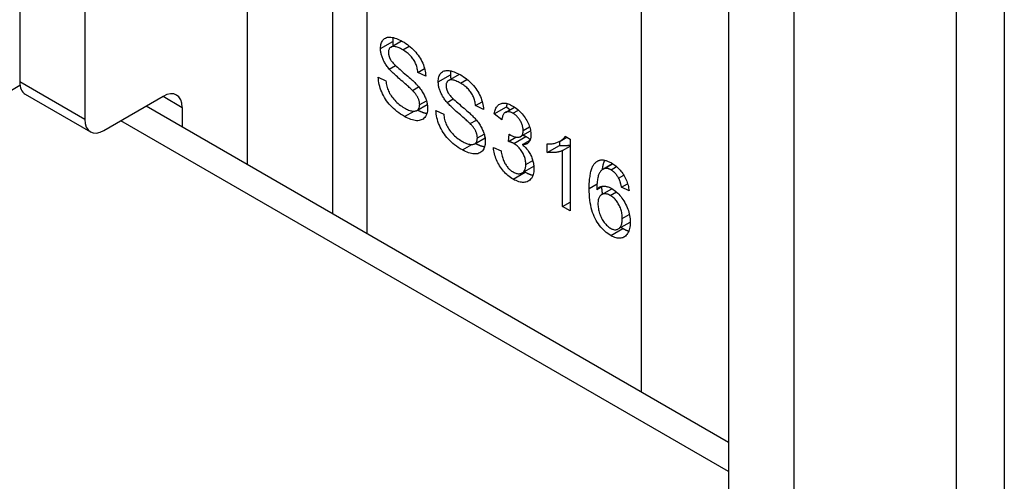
# Model space of a CAD drawing. Header units: inches. Extents: x 326.8 to 385.5, y 125.1 to 182.
# Tile 25 of 45: x 334.5 to 335.6, y 180.5 to 181. Entities that reach past the tile are written whole.
import ezdxf

# ---------------------------------------------------------------- set-up
doc = ezdxf.new("R2010")
doc.units = ezdxf.units.IN
doc.header["$MEASUREMENT"] = 0
doc.layers.add('Visible Edges(ANSI)', color=7, linetype='Continuous', lineweight=25)
doc.layers.add('Visible Tangent Edges(ANSI)', color=7, linetype='Continuous', lineweight=25)

msp = doc.modelspace()

# ---------------------------------------------------------------- linework, layer by layer
at = {"layer": 'Visible Edges(ANSI)'}
for p, q in [((334.8577, 181.7796), (334.8577, 180.7811)), ((334.5006, 181.6972), (334.5006, 180.9313)), ((334.5749, 181.6543), (334.5749, 180.8885)), ((335.625, 181.498), (335.625, 180.3381)), ((335.3102, 181.2298), (335.3102, 180.4639)), ((335.3845, 181.1869), (335.3845, 180.421)), ((334.9245, 180.971), (334.9368, 180.9781)), ((334.9227, 180.946), (334.9298, 180.9501)), ((334.9553, 180.9422), (334.9629, 180.9466)), ((334.9643, 180.9379), (334.9553, 180.9422)), ((334.91, 180.9367), (334.9189, 180.9325)), ((334.9904, 180.9329), (335.0028, 180.94)), ((334.9491, 180.9216), (334.9562, 180.9257)), ((334.507, 180.9171), (334.5813, 180.8743)), ((334.5968, 180.8758), (334.6643, 180.9148)), ((334.9886, 180.9079), (334.9957, 180.912)), ((335.0212, 180.9042), (335.0288, 180.9086)), ((334.6452, 180.9038), (335.3102, 180.5198)), ((334.6862, 180.9021), (334.6862, 180.8801)), ((334.9543, 180.8986), (334.966, 180.9054)), ((334.976, 180.8987), (334.9848, 180.8944)), ((335.0302, 180.8998), (335.0212, 180.9042)), ((335.0425, 180.8948), (335.0564, 180.9029)), ((335.0553, 180.8965), (335.0657, 180.9025)), ((335.0564, 180.9029), (335.0606, 180.8995)), ((335.015, 180.8836), (335.0221, 180.8877)), ((335.0511, 180.888), (335.0425, 180.8948)), ((335.0727, 180.8688), (335.084, 180.8753)), ((335.0202, 180.8606), (335.032, 180.8674)), ((335.0587, 180.8633), (335.0597, 180.8716)), ((335.0587, 180.8633), (335.0673, 180.8682)), ((335.0747, 180.8597), (335.0834, 180.8647)), ((335.117, 180.8633), (335.117, 180.8588)), ((335.1178, 180.8637), (335.1254, 180.8681)), ((335.1235, 180.8692), (335.1291, 180.8659)), ((335.1291, 180.8659), (335.1291, 180.784)), ((335.0416, 180.8562), (335.0503, 180.8525)), ((335.1031, 180.8508), (335.1031, 180.8605)), ((335.1031, 180.8508), (335.117, 180.8588)), ((335.1205, 180.8528), (335.1291, 180.8579)), ((335.1205, 180.789), (335.1205, 180.8528)), ((335.0744, 180.8273), (335.0878, 180.835)), ((335.1666, 180.8315), (335.1777, 180.8379)), ((335.1686, 180.8323), (335.178, 180.8377)), ((335.1846, 180.8214), (335.1904, 180.8248)), ((335.1596, 180.8084), (335.166, 180.8121)), ((335.1653, 180.8026), (335.177, 180.8093)), ((335.1879, 180.8109), (335.1949, 180.8149)), ((335.1965, 180.8067), (335.1879, 180.8109)), ((335.1205, 180.789), (335.1291, 180.794)), ((335.1291, 180.784), (335.1205, 180.789)), ((335.1842, 180.7634), (335.1977, 180.7712))]:
    msp.add_line(p, q, dxfattribs=at)
at = {"layer": 'Visible Edges(ANSI)', "flags": 128}
for points in [[(334.9127, 180.9695), (334.9127, 180.971), (334.9129, 180.9724), (334.9131, 180.9738), (334.9134, 180.9751), (334.9139, 180.9763), (334.9144, 180.9774), (334.915, 180.9784), (334.9157, 180.9793), (334.9165, 180.9802), (334.9174, 180.9809), (334.9184, 180.9814), (334.9195, 180.9819), (334.9206, 180.9822), (334.9219, 180.9824), (334.9232, 180.9824), (334.9246, 180.9823), (334.9261, 180.9821), (334.9276, 180.9818), (334.9292, 180.9814), (334.9308, 180.9809), (334.9324, 180.9802), (334.9341, 180.9795), (334.9359, 180.9786), (334.9376, 180.9776)], [(334.9271, 180.982), (334.927, 180.9818), (334.927, 180.9816), (334.927, 180.9814), (334.9269, 180.9813), (334.9269, 180.9811), (334.9269, 180.9809), (334.9268, 180.9807), (334.9268, 180.9806), (334.9268, 180.9804), (334.9268, 180.9802), (334.9267, 180.98), (334.9267, 180.9798), (334.9267, 180.9797), (334.9267, 180.9795), (334.9267, 180.9793), (334.9267, 180.9791), (334.9266, 180.9789), (334.9266, 180.9787), (334.9266, 180.9785), (334.9266, 180.9783), (334.9266, 180.9781), (334.9266, 180.9779), (334.9266, 180.9777), (334.9266, 180.9775)], [(334.9266, 180.9775), (334.9266, 180.9773), (334.9266, 180.9771), (334.9266, 180.9769), (334.9266, 180.9767), (334.9266, 180.9765), (334.9266, 180.9763), (334.9266, 180.9761), (334.9267, 180.9759), (334.9267, 180.9756), (334.9267, 180.9754), (334.9267, 180.9752), (334.9267, 180.975), (334.9267, 180.9748), (334.9268, 180.9746), (334.9268, 180.9744), (334.9268, 180.9742), (334.9269, 180.974), (334.9269, 180.9737), (334.9269, 180.9735), (334.9269, 180.9733), (334.927, 180.9731), (334.927, 180.9729), (334.9271, 180.9727), (334.9271, 180.9725)], [(334.9376, 180.9776), (334.9396, 180.9765), (334.9415, 180.9752), (334.9433, 180.974), (334.945, 180.9726), (334.9467, 180.9712), (334.9484, 180.9698), (334.95, 180.9683), (334.9515, 180.9667), (334.953, 180.9651), (334.9543, 180.9634), (334.9556, 180.9617), (334.9568, 180.96), (334.958, 180.9582), (334.959, 180.9564), (334.9599, 180.9546), (334.9608, 180.9527), (334.9616, 180.9508), (334.9622, 180.9489), (334.9628, 180.9471), (334.9633, 180.9452), (334.9637, 180.9434), (334.964, 180.9415), (334.9642, 180.9397), (334.9643, 180.9379)], [(334.9227, 180.946), (334.9219, 180.947), (334.9211, 180.948), (334.9203, 180.949), (334.9196, 180.95), (334.9189, 180.951), (334.9183, 180.952), (334.9177, 180.9529), (334.9171, 180.9539), (334.9166, 180.9549), (334.9161, 180.9559), (334.9156, 180.9569), (334.9152, 180.9579), (334.9148, 180.9589), (334.9144, 180.9599), (334.9141, 180.9609), (334.9138, 180.9619), (334.9135, 180.9628), (334.9133, 180.9638), (334.9131, 180.9648), (334.913, 180.9657), (334.9128, 180.9667), (334.9128, 180.9676), (334.9127, 180.9686), (334.9127, 180.9695)], [(334.938, 180.9679), (334.9366, 180.9687), (334.9353, 180.9693), (334.934, 180.97), (334.9328, 180.9705), (334.9317, 180.9709), (334.9307, 180.9712), (334.9296, 180.9715), (334.9287, 180.9717), (334.9278, 180.9717), (334.927, 180.9717), (334.9263, 180.9716), (334.9256, 180.9714), (334.925, 180.9712), (334.9244, 180.9709), (334.9239, 180.9705), (334.9234, 180.9701), (334.923, 180.9697), (334.9227, 180.9692), (334.9224, 180.9686), (334.9221, 180.968), (334.9219, 180.9673), (334.9218, 180.9666), (334.9217, 180.9659), (334.9217, 180.9651)], [(334.9217, 180.9651), (334.9217, 180.9647), (334.9217, 180.9643), (334.9217, 180.9639), (334.9218, 180.9636), (334.9218, 180.9632), (334.9219, 180.9628), (334.9219, 180.9625), (334.922, 180.9621), (334.9221, 180.9617), (334.9222, 180.9614), (334.9223, 180.961), (334.9224, 180.9606), (334.9225, 180.9603), (334.9226, 180.9599), (334.9228, 180.9595), (334.9229, 180.9591), (334.9231, 180.9588), (334.9232, 180.9584), (334.9234, 180.958), (334.9236, 180.9577), (334.9238, 180.9573), (334.924, 180.9569), (334.9242, 180.9566), (334.9244, 180.9562)], [(334.9553, 180.9422), (334.9552, 180.9436), (334.955, 180.9449), (334.9547, 180.9462), (334.9545, 180.9475), (334.9541, 180.9487), (334.9537, 180.9499), (334.9533, 180.9511), (334.9528, 180.9523), (334.9523, 180.9535), (334.9517, 180.9546), (334.9511, 180.9557), (334.9504, 180.9568), (334.9497, 180.9578), (334.9489, 180.9589), (334.9481, 180.9599), (334.9472, 180.9608), (334.9462, 180.9618), (334.9452, 180.9627), (334.9441, 180.9637), (334.943, 180.9645), (334.9419, 180.9654), (334.9406, 180.9663), (334.9394, 180.9671), (334.938, 180.9679)], [(334.9244, 180.9562), (334.925, 180.9554), (334.9256, 180.9546), (334.9264, 180.9537), (334.9272, 180.9527), (334.9282, 180.9516), (334.9294, 180.9505), (334.9306, 180.9493), (334.932, 180.948), (334.9335, 180.9467), (334.9351, 180.9453), (334.9368, 180.9438), (334.9386, 180.9422), (334.9405, 180.9406), (334.9423, 180.9391), (334.9439, 180.9377), (334.9455, 180.9363), (334.9469, 180.935), (334.9483, 180.9338), (334.9495, 180.9327), (334.9507, 180.9316), (334.9518, 180.9306), (334.9527, 180.9296), (334.9536, 180.9287), (334.9543, 180.9279)], [(334.9491, 180.9216), (334.9485, 180.9221), (334.9479, 180.9227), (334.9472, 180.9234), (334.9464, 180.9242), (334.9455, 180.925), (334.9445, 180.9259), (334.9434, 180.9269), (334.9422, 180.928), (334.9409, 180.9291), (334.9395, 180.9303), (334.938, 180.9316), (334.9364, 180.9329), (334.9348, 180.9343), (334.9333, 180.9356), (334.9319, 180.9369), (334.9306, 180.9381), (334.9293, 180.9393), (334.9281, 180.9404), (334.927, 180.9414), (334.926, 180.9424), (334.925, 180.9434), (334.9242, 180.9443), (334.9234, 180.9452), (334.9227, 180.946)], [(334.9786, 180.9314), (334.9786, 180.933), (334.9788, 180.9344), (334.979, 180.9357), (334.9794, 180.937), (334.9798, 180.9382), (334.9803, 180.9393), (334.9809, 180.9403), (334.9816, 180.9413), (334.9824, 180.9421), (334.9833, 180.9428), (334.9843, 180.9434), (334.9854, 180.9438), (334.9865, 180.9441), (334.9878, 180.9443), (334.9891, 180.9444), (334.9905, 180.9443), (334.992, 180.9441), (334.9935, 180.9438), (334.9951, 180.9433), (334.9967, 180.9428), (334.9984, 180.9422), (335, 180.9414), (335.0018, 180.9405), (335.0036, 180.9396)], [(334.993, 180.9439), (334.9929, 180.9437), (334.9929, 180.9436), (334.9929, 180.9434), (334.9928, 180.9432), (334.9928, 180.943), (334.9928, 180.9429), (334.9927, 180.9427), (334.9927, 180.9425), (334.9927, 180.9423), (334.9927, 180.9422), (334.9927, 180.942), (334.9926, 180.9418), (334.9926, 180.9416), (334.9926, 180.9414), (334.9926, 180.9412), (334.9926, 180.941), (334.9926, 180.9409), (334.9925, 180.9407), (334.9925, 180.9405), (334.9925, 180.9403), (334.9925, 180.9401), (334.9925, 180.9399), (334.9925, 180.9397), (334.9925, 180.9395)], [(334.9402, 180.8917), (334.9379, 180.8931), (334.9356, 180.8946), (334.9334, 180.8961), (334.9314, 180.8976), (334.9294, 180.8992), (334.9275, 180.9008), (334.9258, 180.9025), (334.9241, 180.9042), (334.9225, 180.906), (334.921, 180.9078), (334.9196, 180.9097), (334.9183, 180.9116), (334.9171, 180.9136), (334.916, 180.9156), (334.9149, 180.9177), (334.914, 180.9198), (334.9131, 180.9219), (334.9123, 180.9241), (334.9117, 180.9262), (334.9111, 180.9283), (334.9107, 180.9304), (334.9104, 180.9325), (334.9102, 180.9346), (334.91, 180.9367)], [(334.9189, 180.9325), (334.9191, 180.9309), (334.9193, 180.9293), (334.9196, 180.9278), (334.9199, 180.9263), (334.9203, 180.9248), (334.9208, 180.9234), (334.9213, 180.9221), (334.9218, 180.9207), (334.9224, 180.9194), (334.9231, 180.9181), (334.9239, 180.9168), (334.9247, 180.9155), (334.9257, 180.9142), (334.9267, 180.9129), (334.9278, 180.9116), (334.9289, 180.9103), (334.9302, 180.909), (334.9314, 180.9078), (334.9327, 180.9066), (334.9341, 180.9055), (334.9354, 180.9044), (334.9369, 180.9034), (334.9383, 180.9025), (334.9398, 180.9016)], [(334.9886, 180.9079), (334.9878, 180.9089), (334.987, 180.9099), (334.9863, 180.9109), (334.9855, 180.9119), (334.9848, 180.9129), (334.9842, 180.9139), (334.9836, 180.9149), (334.983, 180.9159), (334.9825, 180.9169), (334.982, 180.9179), (334.9815, 180.9189), (334.9811, 180.9199), (334.9807, 180.9209), (334.9803, 180.9219), (334.98, 180.9228), (334.9797, 180.9238), (334.9794, 180.9248), (334.9792, 180.9258), (334.979, 180.9267), (334.9789, 180.9277), (334.9788, 180.9286), (334.9787, 180.9296), (334.9786, 180.9305), (334.9786, 180.9314)], [(335.0039, 180.9298), (335.0025, 180.9306), (335.0012, 180.9313), (335, 180.9319), (334.9988, 180.9324), (334.9976, 180.9328), (334.9966, 180.9332), (334.9956, 180.9334), (334.9946, 180.9336), (334.9937, 180.9337), (334.9929, 180.9337), (334.9922, 180.9336), (334.9915, 180.9334), (334.9909, 180.9331), (334.9903, 180.9328), (334.9898, 180.9325), (334.9893, 180.9321), (334.9889, 180.9316), (334.9886, 180.9311), (334.9883, 180.9306), (334.988, 180.9299), (334.9878, 180.9293), (334.9877, 180.9286), (334.9876, 180.9278), (334.9876, 180.927)], [(334.9925, 180.9395), (334.9925, 180.9393), (334.9925, 180.9391), (334.9925, 180.9389), (334.9925, 180.9386), (334.9925, 180.9384), (334.9925, 180.9382), (334.9926, 180.938), (334.9926, 180.9378), (334.9926, 180.9376), (334.9926, 180.9374), (334.9926, 180.9372), (334.9926, 180.937), (334.9927, 180.9367), (334.9927, 180.9365), (334.9927, 180.9363), (334.9927, 180.9361), (334.9928, 180.9359), (334.9928, 180.9357), (334.9928, 180.9355), (334.9929, 180.9353), (334.9929, 180.935), (334.9929, 180.9348), (334.993, 180.9346), (334.993, 180.9344)], [(335.0036, 180.9396), (335.0055, 180.9384), (335.0074, 180.9372), (335.0092, 180.9359), (335.011, 180.9346), (335.0127, 180.9332), (335.0143, 180.9317), (335.0159, 180.9302), (335.0174, 180.9286), (335.0189, 180.927), (335.0203, 180.9254), (335.0215, 180.9237), (335.0228, 180.9219), (335.0239, 180.9202), (335.0249, 180.9184), (335.0258, 180.9165), (335.0267, 180.9147), (335.0275, 180.9128), (335.0281, 180.9109), (335.0287, 180.909), (335.0292, 180.9072), (335.0296, 180.9053), (335.0299, 180.9035), (335.0301, 180.9016), (335.0302, 180.8998)], [(334.9574, 180.9053), (334.9573, 180.906), (334.9573, 180.9066), (334.9572, 180.9072), (334.9572, 180.9079), (334.957, 180.9085), (334.9569, 180.9092), (334.9567, 180.9098), (334.9565, 180.9105), (334.9563, 180.9112), (334.956, 180.9118), (334.9558, 180.9125), (334.9554, 180.9131), (334.9551, 180.9138), (334.9547, 180.9145), (334.9543, 180.9152), (334.9539, 180.9158), (334.9534, 180.9165), (334.9529, 180.9172), (334.9523, 180.9179), (334.9518, 180.9187), (334.9511, 180.9194), (334.9505, 180.9201), (334.9498, 180.9209), (334.9491, 180.9216)], [(334.9543, 180.9279), (334.9553, 180.9268), (334.9563, 180.9256), (334.9572, 180.9245), (334.9581, 180.9233), (334.9589, 180.9222), (334.9597, 180.9211), (334.9604, 180.9199), (334.9611, 180.9188), (334.9618, 180.9177), (334.9624, 180.9166), (334.9629, 180.9154), (334.9634, 180.9143), (334.9639, 180.9132), (334.9643, 180.9121), (334.9647, 180.911), (334.9651, 180.9098), (334.9654, 180.9087), (334.9656, 180.9076), (334.9659, 180.9065), (334.966, 180.9054), (334.9662, 180.9043), (334.9663, 180.9032), (334.9663, 180.9021), (334.9664, 180.901)], [(334.9876, 180.927), (334.9876, 180.9266), (334.9876, 180.9263), (334.9876, 180.9259), (334.9877, 180.9255), (334.9877, 180.9252), (334.9878, 180.9248), (334.9878, 180.9244), (334.9879, 180.924), (334.988, 180.9237), (334.9881, 180.9233), (334.9882, 180.9229), (334.9883, 180.9226), (334.9884, 180.9222), (334.9885, 180.9218), (334.9887, 180.9215), (334.9888, 180.9211), (334.989, 180.9207), (334.9891, 180.9204), (334.9893, 180.92), (334.9895, 180.9196), (334.9897, 180.9192), (334.9899, 180.9189), (334.9901, 180.9185), (334.9903, 180.9181)], [(335.0212, 180.9042), (335.0211, 180.9055), (335.0209, 180.9068), (335.0207, 180.9081), (335.0204, 180.9094), (335.02, 180.9107), (335.0197, 180.9119), (335.0192, 180.9131), (335.0187, 180.9143), (335.0182, 180.9154), (335.0176, 180.9165), (335.017, 180.9176), (335.0163, 180.9187), (335.0156, 180.9198), (335.0148, 180.9208), (335.014, 180.9218), (335.0131, 180.9228), (335.0121, 180.9237), (335.0111, 180.9247), (335.0101, 180.9256), (335.0089, 180.9265), (335.0078, 180.9274), (335.0065, 180.9282), (335.0053, 180.929), (335.0039, 180.9298)], [(335.015, 180.8836), (335.0145, 180.8841), (335.0138, 180.8847), (335.0131, 180.8854), (335.0123, 180.8861), (335.0114, 180.887), (335.0104, 180.8879), (335.0093, 180.8888), (335.0081, 180.8899), (335.0068, 180.891), (335.0054, 180.8922), (335.0039, 180.8935), (335.0023, 180.8949), (335.0007, 180.8962), (334.9992, 180.8976), (334.9978, 180.8988), (334.9965, 180.9), (334.9952, 180.9012), (334.994, 180.9023), (334.9929, 180.9034), (334.9919, 180.9044), (334.991, 180.9053), (334.9901, 180.9063), (334.9893, 180.9071), (334.9886, 180.9079)], [(334.9903, 180.9181), (334.9909, 180.9174), (334.9915, 180.9165), (334.9923, 180.9156), (334.9931, 180.9146), (334.9941, 180.9136), (334.9953, 180.9124), (334.9965, 180.9112), (334.9979, 180.91), (334.9994, 180.9086), (335.001, 180.9072), (335.0027, 180.9057), (335.0045, 180.9041), (335.0064, 180.9026), (335.0082, 180.9011), (335.0098, 180.8996), (335.0114, 180.8983), (335.0128, 180.897), (335.0142, 180.8958), (335.0155, 180.8946), (335.0166, 180.8935), (335.0177, 180.8925), (335.0186, 180.8915), (335.0195, 180.8907), (335.0203, 180.8898)], [(334.9398, 180.9016), (334.9411, 180.9008), (334.9424, 180.9002), (334.9436, 180.8996), (334.9448, 180.8991), (334.946, 180.8987), (334.9471, 180.8984), (334.9482, 180.8981), (334.9493, 180.8979), (334.9502, 180.8979), (334.9512, 180.8978), (334.952, 180.8979), (334.9528, 180.8981), (334.9536, 180.8983), (334.9542, 180.8986), (334.9548, 180.899), (334.9554, 180.8995), (334.9558, 180.9), (334.9562, 180.9006), (334.9566, 180.9012), (334.9569, 180.9019), (334.9571, 180.9027), (334.9572, 180.9035), (334.9573, 180.9044), (334.9574, 180.9053)], [(334.9664, 180.901), (334.9663, 180.8995), (334.9662, 180.8979), (334.9659, 180.8965), (334.9656, 180.8952), (334.9651, 180.8939), (334.9645, 180.8927), (334.9639, 180.8916), (334.9631, 180.8906), (334.9623, 180.8897), (334.9613, 180.8889), (334.9603, 180.8883), (334.9592, 180.8878), (334.958, 180.8874), (334.9567, 180.8871), (334.9553, 180.887), (334.9538, 180.887), (334.9523, 180.8872), (334.9507, 180.8874), (334.9491, 180.8878), (334.9474, 180.8883), (334.9457, 180.889), (334.9439, 180.8898), (334.9421, 180.8907), (334.9402, 180.8917)], [(334.9552, 180.8991), (334.9556, 180.8989), (334.9561, 180.8986), (334.9566, 180.8984), (334.957, 180.8982), (334.9575, 180.898), (334.9579, 180.8977), (334.9584, 180.8975), (334.9588, 180.8973), (334.9593, 180.8971), (334.9597, 180.897), (334.9602, 180.8968), (334.9606, 180.8966), (334.961, 180.8965), (334.9615, 180.8963), (334.9619, 180.8962), (334.9623, 180.8961), (334.9627, 180.8959), (334.9631, 180.8958), (334.9636, 180.8957), (334.964, 180.8956), (334.9644, 180.8955), (334.9648, 180.8954), (334.9652, 180.8954), (334.9656, 180.8953)], [(335.0061, 180.8536), (335.0038, 180.855), (335.0015, 180.8565), (334.9994, 180.858), (334.9973, 180.8595), (334.9953, 180.8611), (334.9935, 180.8628), (334.9917, 180.8644), (334.99, 180.8662), (334.9885, 180.8679), (334.987, 180.8698), (334.9856, 180.8716), (334.9843, 180.8735), (334.983, 180.8755), (334.9819, 180.8775), (334.9808, 180.8796), (334.9799, 180.8817), (334.979, 180.8839), (334.9782, 180.886), (334.9776, 180.8882), (334.977, 180.8903), (334.9766, 180.8924), (334.9763, 180.8945), (334.9761, 180.8966), (334.976, 180.8987)], [(335.0425, 180.8948), (335.0428, 180.8963), (335.0431, 180.8977), (335.0435, 180.899), (335.044, 180.9002), (335.0445, 180.9013), (335.0451, 180.9023), (335.0457, 180.9032), (335.0464, 180.904), (335.0471, 180.9047), (335.0479, 180.9053), (335.0488, 180.9058), (335.0497, 180.9063), (335.0507, 180.9066), (335.0517, 180.9068), (335.0527, 180.907), (335.0538, 180.907), (335.0549, 180.9069), (335.056, 180.9068), (335.0572, 180.9065), (335.0585, 180.9061), (335.0597, 180.9057), (335.061, 180.9051), (335.0624, 180.9044), (335.0638, 180.9037)], [(335.0639, 180.8954), (335.0631, 180.8958), (335.0623, 180.8962), (335.0615, 180.8966), (335.0607, 180.8968), (335.06, 180.897), (335.0593, 180.8971), (335.0586, 180.8972), (335.0579, 180.8972), (335.0573, 180.8972), (335.0566, 180.897), (335.0561, 180.8968), (335.0555, 180.8966), (335.0549, 180.8963), (335.0544, 180.8959), (335.0539, 180.8954), (335.0535, 180.8949), (335.0531, 180.8943), (335.0527, 180.8936), (335.0524, 180.8928), (335.0521, 180.892), (335.0518, 180.8911), (335.0515, 180.8901), (335.0513, 180.8891), (335.0511, 180.888)], [(335.0573, 180.9065), (335.0572, 180.9063), (335.0572, 180.9062), (335.0571, 180.9061), (335.0571, 180.9059), (335.0571, 180.9058), (335.057, 180.9056), (335.057, 180.9055), (335.0569, 180.9053), (335.0569, 180.9052), (335.0569, 180.9051), (335.0568, 180.9049), (335.0568, 180.9048), (335.0567, 180.9046), (335.0567, 180.9044), (335.0567, 180.9043), (335.0566, 180.9041), (335.0566, 180.904), (335.0566, 180.9038), (335.0565, 180.9037), (335.0565, 180.9035), (335.0565, 180.9033), (335.0564, 180.9032), (335.0564, 180.903), (335.0564, 180.9029)], [(335.0638, 180.9037), (335.0652, 180.9028), (335.0666, 180.9019), (335.068, 180.9009), (335.0693, 180.8998), (335.0706, 180.8986), (335.0719, 180.8974), (335.0732, 180.8961), (335.0744, 180.8947), (335.0756, 180.8933), (335.0767, 180.8918), (335.0777, 180.8903), (335.0787, 180.8888), (335.0796, 180.8873), (335.0804, 180.8857), (335.0812, 180.8842), (335.0819, 180.8826), (335.0825, 180.881), (335.083, 180.8794), (335.0834, 180.8779), (335.0838, 180.8763), (335.0841, 180.8749), (335.0843, 180.8734), (335.0844, 180.872), (335.0844, 180.8706)], [(334.9848, 180.8944), (334.985, 180.8928), (334.9852, 180.8913), (334.9855, 180.8897), (334.9859, 180.8882), (334.9862, 180.8868), (334.9867, 180.8854), (334.9872, 180.884), (334.9877, 180.8827), (334.9883, 180.8814), (334.989, 180.8801), (334.9898, 180.8787), (334.9907, 180.8774), (334.9916, 180.8761), (334.9926, 180.8748), (334.9937, 180.8735), (334.9948, 180.8722), (334.9961, 180.8709), (334.9973, 180.8697), (334.9986, 180.8685), (335, 180.8674), (335.0014, 180.8664), (335.0028, 180.8654), (335.0042, 180.8644), (335.0057, 180.8635)], [(335.0203, 180.8898), (335.0213, 180.8887), (335.0222, 180.8876), (335.0231, 180.8864), (335.024, 180.8853), (335.0248, 180.8842), (335.0256, 180.883), (335.0263, 180.8819), (335.027, 180.8808), (335.0277, 180.8796), (335.0283, 180.8785), (335.0288, 180.8774), (335.0293, 180.8763), (335.0298, 180.8751), (335.0302, 180.874), (335.0306, 180.8729), (335.031, 180.8718), (335.0313, 180.8707), (335.0315, 180.8696), (335.0318, 180.8685), (335.032, 180.8674), (335.0321, 180.8663), (335.0322, 180.8652), (335.0323, 180.8641), (335.0323, 180.863)], [(335.0755, 180.8759), (335.0755, 180.8769), (335.0754, 180.8778), (335.0753, 180.8787), (335.0751, 180.8796), (335.0749, 180.8805), (335.0747, 180.8815), (335.0744, 180.8824), (335.0741, 180.8833), (335.0737, 180.8842), (335.0733, 180.8851), (335.0728, 180.886), (335.0723, 180.8869), (335.0717, 180.8878), (335.0711, 180.8887), (335.0705, 180.8895), (335.0699, 180.8903), (335.0692, 180.8911), (335.0686, 180.8918), (335.0679, 180.8925), (335.0671, 180.8931), (335.0664, 180.8937), (335.0656, 180.8943), (335.0648, 180.8949), (335.0639, 180.8954)], [(335.0233, 180.8673), (335.0233, 180.8679), (335.0232, 180.8685), (335.0232, 180.8692), (335.0231, 180.8698), (335.0229, 180.8705), (335.0228, 180.8711), (335.0226, 180.8718), (335.0224, 180.8724), (335.0222, 180.8731), (335.0219, 180.8738), (335.0217, 180.8744), (335.0214, 180.8751), (335.021, 180.8757), (335.0207, 180.8764), (335.0202, 180.8771), (335.0198, 180.8778), (335.0193, 180.8785), (335.0188, 180.8792), (335.0183, 180.8799), (335.0177, 180.8806), (335.0171, 180.8813), (335.0164, 180.8821), (335.0157, 180.8828), (335.015, 180.8836)], [(335.0611, 180.8706), (335.062, 180.8701), (335.0629, 180.8697), (335.0638, 180.8693), (335.0646, 180.869), (335.0655, 180.8687), (335.0663, 180.8684), (335.0672, 180.8683), (335.068, 180.8681), (335.0688, 180.8681), (335.0695, 180.8681), (335.0703, 180.8681), (335.0711, 180.8682), (335.0718, 180.8684), (335.0724, 180.8687), (335.073, 180.869), (335.0735, 180.8694), (335.074, 180.87), (335.0744, 180.8706), (335.0747, 180.8712), (335.075, 180.872), (335.0752, 180.8729), (335.0754, 180.8738), (335.0755, 180.8748), (335.0755, 180.8759)], [(335.0057, 180.8635), (335.007, 180.8628), (335.0083, 180.8621), (335.0095, 180.8616), (335.0107, 180.8611), (335.0119, 180.8607), (335.013, 180.8603), (335.0141, 180.8601), (335.0152, 180.8599), (335.0162, 180.8598), (335.0171, 180.8598), (335.018, 180.8599), (335.0188, 180.86), (335.0195, 180.8602), (335.0202, 180.8605), (335.0208, 180.8609), (335.0213, 180.8614), (335.0218, 180.8619), (335.0222, 180.8625), (335.0225, 180.8632), (335.0228, 180.8639), (335.023, 180.8647), (335.0232, 180.8655), (335.0232, 180.8663), (335.0233, 180.8673)], [(335.0323, 180.863), (335.0322, 180.8614), (335.0321, 180.8599), (335.0318, 180.8585), (335.0315, 180.8571), (335.031, 180.8559), (335.0305, 180.8547), (335.0298, 180.8536), (335.029, 180.8526), (335.0282, 180.8517), (335.0273, 180.8509), (335.0262, 180.8502), (335.0251, 180.8497), (335.0239, 180.8493), (335.0226, 180.8491), (335.0212, 180.849), (335.0197, 180.849), (335.0182, 180.8491), (335.0166, 180.8494), (335.015, 180.8498), (335.0133, 180.8503), (335.0116, 180.8509), (335.0098, 180.8517), (335.008, 180.8526), (335.0061, 180.8536)], [(335.0648, 180.8609), (335.0646, 180.8611), (335.0644, 180.8612), (335.0642, 180.8613), (335.064, 180.8614), (335.0638, 180.8615), (335.0635, 180.8616), (335.0633, 180.8617), (335.0631, 180.8618), (335.0628, 180.8619), (335.0626, 180.862), (335.0623, 180.8621), (335.0621, 180.8622), (335.0618, 180.8623), (335.0616, 180.8624), (335.0613, 180.8625), (335.061, 180.8626), (335.0608, 180.8627), (335.0605, 180.8628), (335.0602, 180.8629), (335.0599, 180.863), (335.0596, 180.8631), (335.0593, 180.8632), (335.059, 180.8632), (335.0587, 180.8633)], [(335.0597, 180.8716), (335.0597, 180.8715), (335.0598, 180.8715), (335.0599, 180.8714), (335.0599, 180.8714), (335.06, 180.8713), (335.0601, 180.8713), (335.0602, 180.8712), (335.0602, 180.8712), (335.0603, 180.8711), (335.0603, 180.8711), (335.0604, 180.8711), (335.0605, 180.871), (335.0605, 180.871), (335.0606, 180.8709), (335.0606, 180.8709), (335.0607, 180.8709), (335.0607, 180.8708), (335.0608, 180.8708), (335.0608, 180.8708), (335.0609, 180.8707), (335.0609, 180.8707), (335.061, 180.8707), (335.061, 180.8707), (335.0611, 180.8706)], [(335.0844, 180.8706), (335.0844, 180.8697), (335.0844, 180.8689), (335.0843, 180.8681), (335.0842, 180.8673), (335.084, 180.8666), (335.0838, 180.8659), (335.0836, 180.8652), (335.0834, 180.8646), (335.0831, 180.864), (335.0827, 180.8634), (335.0824, 180.8629), (335.082, 180.8624), (335.0816, 180.8619), (335.0811, 180.8615), (335.0806, 180.8611), (335.0801, 180.8607), (335.0795, 180.8605), (335.0789, 180.8602), (335.0783, 180.86), (335.0777, 180.8598), (335.077, 180.8597), (335.0762, 180.8597), (335.0755, 180.8596), (335.0747, 180.8597)], [(335.0755, 180.8705), (335.0757, 180.8704), (335.0758, 180.8703), (335.076, 180.8703), (335.0761, 180.8702), (335.0763, 180.8702), (335.0764, 180.8701), (335.0766, 180.8701), (335.0767, 180.87), (335.0768, 180.8699), (335.077, 180.8699), (335.0771, 180.8698), (335.0772, 180.8697), (335.0774, 180.8697), (335.0775, 180.8696), (335.0776, 180.8696), (335.0778, 180.8695), (335.0779, 180.8694), (335.078, 180.8694), (335.0781, 180.8693), (335.0783, 180.8692), (335.0784, 180.8692), (335.0785, 180.8691), (335.0786, 180.869), (335.0787, 180.869)], [(335.0787, 180.869), (335.079, 180.8688), (335.0792, 180.8687), (335.0794, 180.8686), (335.0796, 180.8684), (335.0798, 180.8683), (335.08, 180.8682), (335.0803, 180.868), (335.0805, 180.8679), (335.0807, 180.8677), (335.0809, 180.8676), (335.0811, 180.8674), (335.0813, 180.8673), (335.0815, 180.8671), (335.0817, 180.867), (335.0819, 180.8668), (335.0821, 180.8667), (335.0823, 180.8665), (335.0825, 180.8663), (335.0827, 180.8662), (335.0829, 180.866), (335.0831, 180.8658), (335.0833, 180.8656), (335.0835, 180.8655), (335.0836, 180.8653)], [(335.1031, 180.8605), (335.1043, 180.8605), (335.1055, 180.8605), (335.1066, 180.8605), (335.1077, 180.8606), (335.1088, 180.8607), (335.1099, 180.8609), (335.111, 180.8611), (335.112, 180.8614), (335.113, 180.8616), (335.114, 180.862), (335.1149, 180.8623), (335.1158, 180.8627), (335.1167, 180.8631), (335.1175, 180.8636), (335.1183, 180.864), (335.1191, 180.8645), (335.1198, 180.865), (335.1205, 180.8656), (335.1211, 180.8661), (335.1217, 180.8667), (335.1222, 180.8673), (335.1227, 180.8679), (335.1231, 180.8685), (335.1235, 180.8692)], [(335.0211, 180.8611), (335.0216, 180.8608), (335.022, 180.8606), (335.0225, 180.8603), (335.0229, 180.8601), (335.0234, 180.8599), (335.0239, 180.8597), (335.0243, 180.8595), (335.0248, 180.8593), (335.0252, 180.8591), (335.0256, 180.8589), (335.0261, 180.8587), (335.0265, 180.8586), (335.0269, 180.8584), (335.0274, 180.8583), (335.0278, 180.8581), (335.0282, 180.858), (335.0286, 180.8579), (335.0291, 180.8578), (335.0295, 180.8577), (335.0299, 180.8576), (335.0303, 180.8575), (335.0307, 180.8574), (335.0311, 180.8573), (335.0315, 180.8572)], [(335.0641, 180.8202), (335.0625, 180.8211), (335.0611, 180.8221), (335.0596, 180.8232), (335.0582, 180.8243), (335.0569, 180.8255), (335.0555, 180.8267), (335.0543, 180.828), (335.0531, 180.8294), (335.0519, 180.8308), (335.0507, 180.8323), (335.0497, 180.8339), (335.0486, 180.8355), (335.0476, 180.8372), (335.0467, 180.8389), (335.0459, 180.8405), (335.0451, 180.8422), (335.0444, 180.8439), (335.0438, 180.8457), (335.0432, 180.8474), (335.0428, 180.8491), (335.0424, 180.8509), (335.042, 180.8526), (335.0418, 180.8544), (335.0416, 180.8562)], [(335.0503, 180.8525), (335.0505, 180.8509), (335.0508, 180.8494), (335.0512, 180.848), (335.0515, 180.8466), (335.0519, 180.8453), (335.0523, 180.844), (335.0527, 180.8427), (335.0532, 180.8415), (335.0537, 180.8404), (335.0542, 180.8393), (335.0548, 180.8382), (335.0554, 180.8372), (335.056, 180.8363), (335.0566, 180.8354), (335.0573, 180.8345), (335.0579, 180.8337), (335.0586, 180.8329), (335.0594, 180.8321), (335.0601, 180.8314), (335.0609, 180.8307), (335.0616, 180.8301), (335.0624, 180.8295), (335.0633, 180.8289), (335.0641, 180.8284)], [(335.0787, 180.8371), (335.0787, 180.8382), (335.0786, 180.8394), (335.0784, 180.8405), (335.0782, 180.8417), (335.078, 180.8428), (335.0777, 180.8439), (335.0774, 180.8451), (335.0769, 180.8462), (335.0765, 180.8473), (335.076, 180.8485), (335.0754, 180.8496), (335.0748, 180.8507), (335.0741, 180.8518), (335.0734, 180.8529), (335.0727, 180.8539), (335.0719, 180.8548), (335.0711, 180.8558), (335.0703, 180.8566), (335.0695, 180.8575), (335.0686, 180.8583), (335.0677, 180.859), (335.0668, 180.8597), (335.0658, 180.8603), (335.0648, 180.8609)], [(335.0747, 180.8597), (335.0757, 180.8588), (335.0767, 180.8578), (335.0777, 180.8569), (335.0786, 180.8559), (335.0795, 180.8549), (335.0803, 180.8539), (335.0811, 180.8528), (335.0818, 180.8517), (335.0825, 180.8506), (335.0832, 180.8495), (335.0839, 180.8483), (335.0844, 180.8471), (335.085, 180.8459), (335.0855, 180.8447), (335.086, 180.8434), (335.0864, 180.8422), (335.0867, 180.8409), (335.087, 180.8397), (335.0873, 180.8384), (335.0875, 180.8371), (335.0877, 180.8358), (335.0878, 180.8346), (335.0879, 180.8332), (335.0879, 180.8319)], [(335.1205, 180.8528), (335.1199, 180.8526), (335.1194, 180.8523), (335.1188, 180.8521), (335.1181, 180.8519), (335.1175, 180.8517), (335.1168, 180.8515), (335.1161, 180.8513), (335.1154, 180.8512), (335.1147, 180.851), (335.1139, 180.8509), (335.1131, 180.8508), (335.1122, 180.8507), (335.1114, 180.8506), (335.1106, 180.8506), (335.1098, 180.8505), (335.109, 180.8505), (335.1082, 180.8505), (335.1074, 180.8505), (335.1066, 180.8505), (335.1059, 180.8505), (335.1052, 180.8506), (335.1045, 180.8506), (335.1038, 180.8507), (335.1031, 180.8508)], [(335.117, 180.8588), (335.1175, 180.8588), (335.1179, 180.8587), (335.1184, 180.8587), (335.1188, 180.8586), (335.1193, 180.8586), (335.1198, 180.8586), (335.1203, 180.8585), (335.1207, 180.8585), (335.1212, 180.8585), (335.1217, 180.8585), (335.1223, 180.8585), (335.1228, 180.8585), (335.1233, 180.8585), (335.1238, 180.8586), (335.1243, 180.8586), (335.1249, 180.8586), (335.1254, 180.8587), (335.126, 180.8587), (335.1265, 180.8588), (335.1271, 180.8589), (335.1276, 180.8589), (335.1281, 180.859), (335.1286, 180.8591), (335.1291, 180.8592)], [(335.1586, 180.8396), (335.1592, 180.84), (335.1597, 180.8404), (335.1603, 180.8408), (335.1609, 180.8411), (335.1615, 180.8414), (335.1622, 180.8416), (335.1628, 180.8418), (335.1635, 180.8419), (335.1642, 180.8421), (335.1649, 180.8421), (335.1656, 180.8421), (335.1663, 180.8421), (335.1671, 180.8421), (335.1679, 180.842), (335.1686, 180.8418), (335.1694, 180.8416), (335.1702, 180.8414), (335.1711, 180.8411), (335.1719, 180.8408), (335.1728, 180.8405), (335.1737, 180.8401), (335.1746, 180.8397), (335.1755, 180.8392), (335.1764, 180.8387)], [(335.1685, 180.8419), (335.1683, 180.8415), (335.1682, 180.8411), (335.168, 180.8407), (335.1679, 180.8403), (335.1677, 180.8399), (335.1676, 180.8395), (335.1675, 180.8391), (335.1673, 180.8387), (335.1672, 180.8383), (335.1671, 180.8378), (335.1669, 180.8374), (335.1668, 180.8369), (335.1667, 180.8365), (335.1666, 180.836), (335.1665, 180.8355), (335.1664, 180.835), (335.1663, 180.8345), (335.1662, 180.834), (335.1661, 180.8335), (335.166, 180.833), (335.1659, 180.8325), (335.1658, 180.8319), (335.1658, 180.8314), (335.1657, 180.8308)], [(335.0641, 180.8284), (335.0651, 180.8279), (335.0661, 180.8274), (335.0671, 180.827), (335.068, 180.8267), (335.0689, 180.8265), (335.0698, 180.8264), (335.0706, 180.8263), (335.0715, 180.8264), (335.0723, 180.8265), (335.073, 180.8267), (335.0738, 180.827), (335.0745, 180.8274), (335.0751, 180.8278), (335.0758, 180.8283), (335.0763, 180.8289), (335.0768, 180.8295), (335.0773, 180.8303), (335.0776, 180.831), (335.078, 180.8319), (335.0782, 180.8328), (335.0784, 180.8338), (335.0786, 180.8348), (335.0787, 180.8359), (335.0787, 180.8371)], [(335.0879, 180.8319), (335.0879, 180.8302), (335.0877, 180.8286), (335.0875, 180.8271), (335.0871, 180.8256), (335.0867, 180.8243), (335.0862, 180.8231), (335.0856, 180.8219), (335.0849, 180.8209), (335.0841, 180.82), (335.0832, 180.8191), (335.0822, 180.8184), (335.0811, 180.8178), (335.08, 180.8172), (335.0788, 180.8168), (335.0775, 180.8166), (335.0762, 180.8165), (335.0749, 180.8165), (335.0735, 180.8166), (335.072, 180.8169), (335.0705, 180.8173), (335.069, 180.8178), (335.0674, 180.8185), (335.0658, 180.8192), (335.0641, 180.8202)], [(335.077, 180.8288), (335.077, 180.8288), (335.0771, 180.8288), (335.0771, 180.8287), (335.0772, 180.8287), (335.0772, 180.8287), (335.0772, 180.8287), (335.0773, 180.8286), (335.0773, 180.8286), (335.0774, 180.8286), (335.0774, 180.8286), (335.0774, 180.8285), (335.0775, 180.8285), (335.0775, 180.8285), (335.0776, 180.8285), (335.0776, 180.8284), (335.0777, 180.8284), (335.0777, 180.8284), (335.0777, 180.8284), (335.0778, 180.8283), (335.0778, 180.8283), (335.0779, 180.8283), (335.0779, 180.8283), (335.078, 180.8282), (335.078, 180.8282)], [(335.151, 180.8096), (335.151, 180.8115), (335.1511, 180.8134), (335.1511, 180.8152), (335.1512, 180.817), (335.1513, 180.8187), (335.1515, 180.8203), (335.1517, 180.8219), (335.1519, 180.8234), (335.1521, 180.8249), (335.1523, 180.8263), (335.1526, 180.8276), (335.1529, 180.8289), (335.1532, 180.8301), (335.1536, 180.8313), (335.154, 180.8324), (335.1544, 180.8334), (335.1548, 180.8344), (335.1553, 180.8353), (335.1558, 180.8362), (335.1563, 180.837), (335.1568, 180.8377), (335.1574, 180.8384), (335.158, 180.839), (335.1586, 180.8396)], [(335.1686, 180.8323), (335.1679, 180.8321), (335.1673, 180.8318), (335.1666, 180.8315), (335.166, 180.8311), (335.1655, 180.8307), (335.1649, 180.8302), (335.1644, 180.8296), (335.1639, 180.829), (335.1634, 180.8283), (335.1629, 180.8276), (335.1625, 180.8268), (335.1621, 180.8259), (335.1617, 180.825), (335.1614, 180.824), (335.1611, 180.8229), (335.1608, 180.8216), (335.1605, 180.8203), (335.1603, 180.8189), (335.1601, 180.8174), (335.16, 180.8158), (335.1598, 180.8141), (335.1597, 180.8123), (335.1597, 180.8104), (335.1596, 180.8084)], [(335.1759, 180.8308), (335.1755, 180.8309), (335.1752, 180.8311), (335.1748, 180.8313), (335.1745, 180.8315), (335.1742, 180.8316), (335.1738, 180.8317), (335.1735, 180.8319), (335.1732, 180.832), (335.1729, 180.8321), (335.1726, 180.8322), (335.1723, 180.8323), (335.172, 180.8323), (335.1717, 180.8324), (335.1714, 180.8324), (335.1711, 180.8325), (335.1708, 180.8325), (335.1705, 180.8325), (335.1702, 180.8325), (335.1699, 180.8325), (335.1696, 180.8325), (335.1694, 180.8324), (335.1691, 180.8324), (335.1688, 180.8323), (335.1686, 180.8323)], [(335.1846, 180.8214), (335.1843, 180.8219), (335.184, 180.8225), (335.1837, 180.823), (335.1834, 180.8234), (335.183, 180.8239), (335.1827, 180.8244), (335.1824, 180.8248), (335.182, 180.8253), (335.1817, 180.8257), (335.1813, 180.8261), (335.181, 180.8265), (335.1806, 180.8269), (335.1803, 180.8273), (335.1799, 180.8277), (335.1795, 180.828), (335.1791, 180.8284), (335.1787, 180.8287), (335.1783, 180.829), (335.1779, 180.8294), (335.1775, 180.8297), (335.1771, 180.83), (335.1767, 180.8302), (335.1763, 180.8305), (335.1759, 180.8308)], [(335.1764, 180.8387), (335.1778, 180.8378), (335.1791, 180.8369), (335.1804, 180.836), (335.1816, 180.835), (335.1828, 180.834), (335.184, 180.8329), (335.1851, 180.8318), (335.1862, 180.8306), (335.1872, 180.8294), (335.1882, 180.8281), (335.1892, 180.8267), (335.1901, 180.8253), (335.1909, 180.8239), (335.1917, 180.8225), (335.1925, 180.821), (335.1932, 180.8195), (335.1938, 180.818), (335.1944, 180.8164), (335.1949, 180.8149), (335.1953, 180.8133), (335.1957, 180.8117), (335.196, 180.81), (335.1963, 180.8084), (335.1965, 180.8067)], [(335.078, 180.8282), (335.0784, 180.828), (335.0788, 180.8278), (335.0792, 180.8275), (335.0796, 180.8273), (335.08, 180.8271), (335.0804, 180.8269), (335.0807, 180.8268), (335.0811, 180.8266), (335.0815, 180.8264), (335.0819, 180.8263), (335.0823, 180.8261), (335.0826, 180.8259), (335.083, 180.8258), (335.0834, 180.8257), (335.0837, 180.8255), (335.0841, 180.8254), (335.0844, 180.8253), (335.0848, 180.8252), (335.0851, 180.8251), (335.0855, 180.825), (335.0858, 180.8249), (335.0862, 180.8249), (335.0865, 180.8248), (335.0869, 180.8247)], [(335.1879, 180.8109), (335.1878, 180.8114), (335.1877, 180.812), (335.1876, 180.8125), (335.1875, 180.813), (335.1873, 180.8135), (335.1872, 180.814), (335.1871, 180.8145), (335.187, 180.815), (335.1869, 180.8154), (335.1867, 180.8159), (335.1866, 180.8164), (335.1865, 180.8168), (335.1863, 180.8172), (335.1862, 180.8177), (335.186, 180.8181), (335.1859, 180.8185), (335.1857, 180.8189), (335.1856, 180.8193), (335.1854, 180.8197), (335.1853, 180.82), (335.1851, 180.8204), (335.1849, 180.8207), (335.1848, 180.8211), (335.1846, 180.8214)], [(335.1756, 180.7558), (335.1738, 180.7569), (335.1721, 180.7581), (335.1704, 180.7594), (335.1688, 180.7607), (335.1672, 180.7622), (335.1657, 180.7638), (335.1643, 180.7655), (335.1629, 180.7672), (335.1615, 180.7691), (335.1602, 180.771), (335.159, 180.7731), (335.1579, 180.7752), (335.1568, 180.7775), (335.1558, 180.7799), (335.1549, 180.7823), (335.1541, 180.7849), (335.1533, 180.7876), (335.1527, 180.7904), (335.1522, 180.7933), (335.1518, 180.7963), (335.1514, 180.7995), (335.1512, 180.8027), (335.1511, 180.8061), (335.151, 180.8096)], [(335.1596, 180.8084), (335.1602, 180.809), (335.1607, 180.8096), (335.1613, 180.8101), (335.1619, 180.8105), (335.1625, 180.8109), (335.1631, 180.8113), (335.1638, 180.8115), (335.1644, 180.8118), (335.1651, 180.812), (335.1658, 180.8121), (335.1666, 180.8122), (335.1673, 180.8122), (335.1681, 180.8122), (335.1688, 180.8122), (335.1696, 180.8121), (335.1704, 180.8119), (335.1712, 180.8118), (335.172, 180.8115), (335.1728, 180.8113), (335.1736, 180.811), (335.1744, 180.8107), (335.1752, 180.8103), (335.176, 180.8099), (335.1768, 180.8094)], [(335.1651, 180.8116), (335.1651, 180.8112), (335.1651, 180.8108), (335.1651, 180.8105), (335.1652, 180.8101), (335.1652, 180.8097), (335.1652, 180.8093), (335.1652, 180.809), (335.1653, 180.8086), (335.1653, 180.8082), (335.1653, 180.8079), (335.1654, 180.8075), (335.1654, 180.8072), (335.1654, 180.8068), (335.1655, 180.8064), (335.1655, 180.8061), (335.1655, 180.8057), (335.1656, 180.8054), (335.1656, 180.805), (335.1657, 180.8047), (335.1657, 180.8043), (335.1657, 180.804), (335.1658, 180.8036), (335.1658, 180.8033), (335.1659, 180.8029)], [(335.1768, 180.8094), (335.1783, 180.8085), (335.1796, 180.8076), (335.181, 180.8065), (335.1823, 180.8054), (335.1836, 180.8042), (335.1849, 180.8029), (335.1861, 180.8016), (335.1873, 180.8001), (335.1884, 180.7986), (335.1895, 180.797), (335.1906, 180.7953), (335.1916, 180.7935), (335.1926, 180.7917), (335.1935, 180.7898), (335.1943, 180.788), (335.195, 180.7861), (335.1957, 180.7843), (335.1962, 180.7824), (335.1967, 180.7805), (335.1971, 180.7786), (335.1974, 180.7767), (335.1976, 180.7748), (335.1977, 180.7728), (335.1977, 180.7709)], [(335.175, 180.8016), (335.1741, 180.8021), (335.1731, 180.8026), (335.1722, 180.8029), (335.1713, 180.8032), (335.1705, 180.8034), (335.1696, 180.8035), (335.1688, 180.8035), (335.168, 180.8035), (335.1672, 180.8034), (335.1665, 180.8031), (335.1658, 180.8028), (335.1651, 180.8025), (335.1644, 180.802), (335.1638, 180.8015), (335.1633, 180.8009), (335.1628, 180.8002), (335.1624, 180.7994), (335.162, 180.7986), (335.1617, 180.7977), (335.1614, 180.7967), (335.1612, 180.7957), (335.1611, 180.7945), (335.161, 180.7933), (335.161, 180.792)], [(335.1888, 180.7754), (335.1888, 180.7768), (335.1887, 180.7782), (335.1885, 180.7796), (335.1884, 180.7809), (335.1881, 180.7822), (335.1878, 180.7836), (335.1875, 180.7848), (335.1871, 180.7861), (335.1866, 180.7874), (335.1861, 180.7886), (335.1855, 180.7898), (335.1849, 180.791), (335.1842, 180.7922), (335.1836, 180.7933), (335.1828, 180.7944), (335.1821, 180.7954), (335.1813, 180.7963), (335.1805, 180.7972), (335.1797, 180.7981), (335.1788, 180.7989), (335.1779, 180.7996), (335.177, 180.8003), (335.176, 180.801), (335.175, 180.8016)], [(335.161, 180.792), (335.161, 180.7907), (335.1611, 180.7894), (335.1612, 180.7881), (335.1615, 180.7867), (335.1617, 180.7853), (335.1621, 180.7839), (335.1624, 180.7825), (335.1629, 180.781), (335.1634, 180.7796), (335.1639, 180.7782), (335.1645, 180.7769), (335.1652, 180.7756), (335.1659, 180.7743), (335.1666, 180.7731), (335.1674, 180.7719), (335.1682, 180.7708), (335.1691, 180.7697), (335.1699, 180.7687), (335.1708, 180.7677), (335.1717, 180.7669), (335.1726, 180.7661), (335.1735, 180.7654), (335.1744, 180.7647), (335.1754, 180.7641)], [(335.1754, 180.7641), (335.1763, 180.7636), (335.1772, 180.7632), (335.178, 180.7629), (335.1789, 180.7627), (335.1797, 180.7625), (335.1805, 180.7624), (335.1813, 180.7625), (335.1821, 180.7626), (335.1828, 180.7627), (335.1835, 180.763), (335.1842, 180.7634), (335.1849, 180.7638), (335.1855, 180.7643), (335.1861, 180.7649), (335.1866, 180.7656), (335.187, 180.7664), (335.1875, 180.7672), (335.1878, 180.7681), (335.1881, 180.7691), (335.1884, 180.7702), (335.1885, 180.7714), (335.1887, 180.7727), (335.1888, 180.774), (335.1888, 180.7754)], [(335.1977, 180.7709), (335.1977, 180.769), (335.1976, 180.7672), (335.1973, 180.7655), (335.197, 180.7639), (335.1966, 180.7624), (335.1961, 180.7609), (335.1955, 180.7596), (335.1949, 180.7583), (335.1941, 180.7571), (335.1933, 180.7561), (335.1924, 180.7552), (335.1914, 180.7544), (335.1904, 180.7538), (335.1893, 180.7533), (335.1882, 180.753), (335.187, 180.7527), (335.1857, 180.7527), (335.1844, 180.7527), (335.183, 180.7529), (335.1816, 180.7532), (335.1802, 180.7536), (335.1787, 180.7542), (335.1772, 180.7549), (335.1756, 180.7558)], [(335.1873, 180.7652), (335.1874, 180.7651), (335.1875, 180.7651), (335.1876, 180.765), (335.1877, 180.7649), (335.1878, 180.7649), (335.1879, 180.7648), (335.188, 180.7648), (335.1881, 180.7647), (335.1881, 180.7647), (335.1882, 180.7646), (335.1883, 180.7645), (335.1884, 180.7645), (335.1885, 180.7644), (335.1886, 180.7644), (335.1887, 180.7643), (335.1888, 180.7643), (335.1889, 180.7642), (335.189, 180.7642), (335.189, 180.7641), (335.1891, 180.764), (335.1892, 180.764), (335.1893, 180.7639), (335.1894, 180.7639), (335.1895, 180.7638)], [(335.1895, 180.7638), (335.1898, 180.7637), (335.1901, 180.7635), (335.1904, 180.7633), (335.1907, 180.7632), (335.191, 180.763), (335.1912, 180.7629), (335.1915, 180.7628), (335.1918, 180.7626), (335.1921, 180.7625), (335.1924, 180.7624), (335.1927, 180.7622), (335.1929, 180.7621), (335.1932, 180.762), (335.1935, 180.7619), (335.1938, 180.7618), (335.194, 180.7617), (335.1943, 180.7616), (335.1946, 180.7615), (335.1948, 180.7614), (335.1951, 180.7613), (335.1954, 180.7613), (335.1956, 180.7612), (335.1959, 180.7611), (335.1962, 180.7611)]]:
    msp.add_lwpolyline(points, dxfattribs=at)
at = {"layer": 'Visible Edges(ANSI)'}
for centre, major_axis, end_param in [((334.5225, 180.944), (-0.0155, -0.0268), 6.283185), ((334.6643, 180.8895), (0.0155, 0.0268), 7.068583), ((334.5968, 180.9011), (-0.0155, -0.0268), 7.068583)]:
    msp.add_ellipse(centre, major_axis=major_axis, ratio=0.57735, start_param=5.497787, end_param=end_param, dxfattribs=at)
at = {"layer": 'Visible Tangent Edges(ANSI)'}
for p, q in [((334.7605, 181.8889), (334.7605, 180.8372)), ((334.8975, 180.7581), (334.8975, 181.724)), ((335.2103, 181.5434), (335.2103, 180.5775)), ((335.5701, 181.4214), (335.5701, 180.3698)), ((334.9127, 180.9695), (334.9266, 180.9775)), ((334.938, 180.9679), (334.9455, 180.9722)), ((334.5749, 180.8885), (334.5006, 180.9313)), ((334.9786, 180.9314), (334.9925, 180.9395)), ((335.0039, 180.9298), (335.0114, 180.9342)), ((327.5925, 176.9389), (334.5009, 180.9274)), ((334.6643, 180.9148), (334.6862, 180.9021)), ((334.9574, 180.9053), (334.9651, 180.9098)), ((334.9402, 180.8917), (334.9509, 180.8978)), ((335.0639, 180.8954), (335.0702, 180.899)), ((335.3102, 180.4863), (334.6162, 180.887)), ((335.0755, 180.8759), (335.0828, 180.8801)), ((335.0233, 180.8673), (335.031, 180.8717)), ((335.0648, 180.8609), (335.0787, 180.869)), ((335.0061, 180.8536), (335.0168, 180.8598)), ((335.0787, 180.8371), (335.0865, 180.8416)), ((335.1586, 180.8396), (335.162, 180.8415)), ((335.1759, 180.8308), (335.1823, 180.8345)), ((335.0641, 180.8202), (335.078, 180.8282)), ((335.151, 180.8096), (335.1599, 180.8147)), ((335.175, 180.8016), (335.1821, 180.8056)), ((335.1888, 180.7754), (335.1968, 180.78)), ((335.1756, 180.7558), (335.1895, 180.7638))]:
    msp.add_line(p, q, dxfattribs=at)

doc.saveas('drawing.dxf')
